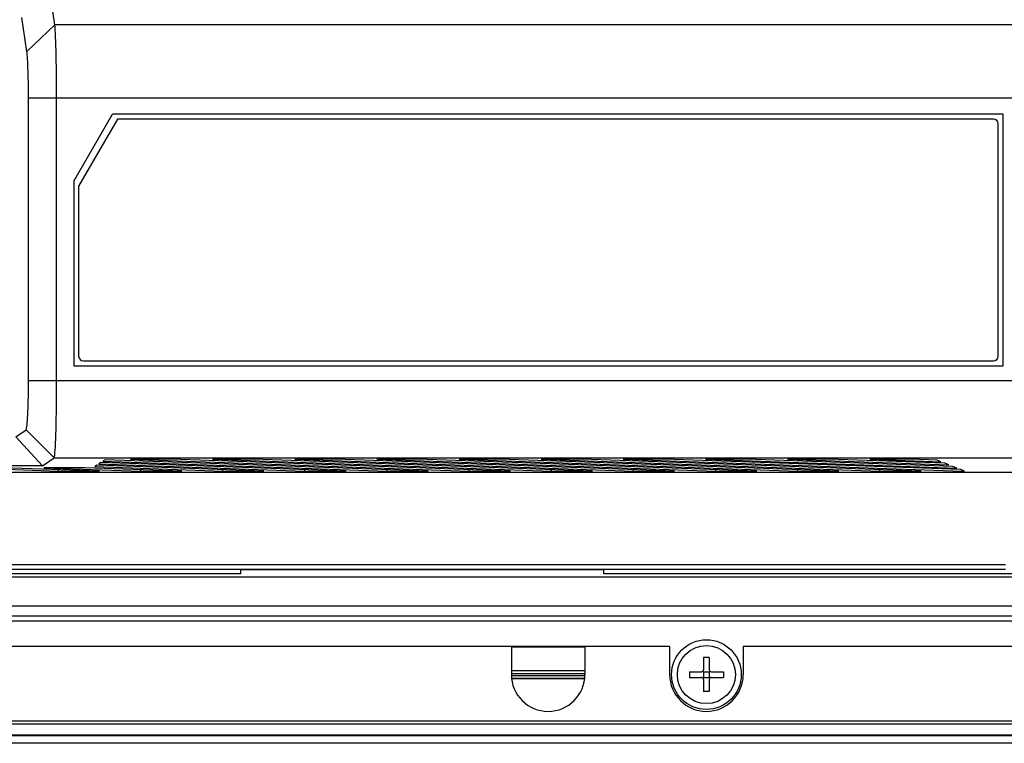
# Model space of a CAD drawing. Extents: x 0 to 750, y 0 to 420.
# Tile 18 of 45: x 358 to 409, y 166 to 203. Entities that reach past the tile are written whole.
import ezdxf

# ---------------------------------------------------------------- set-up
doc = ezdxf.new("R2010")
doc.units = 0
doc.header["$LTSCALE"] = 41.25
doc.layers.get('0').update_dxf_attribs({"linetype": 'CONTINUOUS'})
doc.layers.add('03___PRT_ALL_CURVES', color=7, linetype='CONTINUOUS')

msp = doc.modelspace()

# ---------------------------------------------------------------- linework, layer by layer
at = {"color": 7, "linetype": 'CONTINUOUS'}
for p, q in [((360.015, 202.762), (359.813, 204.17)), ((358.563, 201.396), (358.311, 203.152)), ((358.563, 201.396), (360.015, 202.762)), ((426.045, 202.762), (360.015, 202.762)), ((358.651, 184.389), (358.651, 199.003)), ((358.651, 199.003), (428.23, 199.003)), ((360.103, 184.389), (360.103, 199.003)), ((360.99, 194.686), (362.99, 198.15)), ((363.24, 197.9), (361.24, 194.436)), ((408.99, 198.15), (362.99, 198.15)), ((408.49, 197.9), (363.24, 197.9)), ((408.99, 185.15), (408.99, 198.15)), ((408.74, 185.65), (408.74, 197.65)), ((360.99, 194.686), (360.99, 185.15)), ((361.24, 194.436), (361.24, 185.65)), ((360.99, 185.15), (408.99, 185.15)), ((361.49, 185.4), (408.49, 185.4)), ((358.651, 184.389), (428.23, 184.389)), ((357.99, 181.489), (358.523, 181.844)), ((358.523, 181.844), (359.974, 180.391)), ((359.367, 179.986), (357.99, 181.489)), ((359.367, 179.986), (359.974, 180.391)), ((359.974, 180.391), (426.092, 180.391)), ((362.391, 180.154), (362.286, 180.084)), ((362.286, 180.084), (372.931, 179.712)), ((375.052, 179.712), (362.391, 180.154)), ((362.603, 180.295), (362.497, 180.225)), ((362.497, 180.225), (377.174, 179.712)), ((379.295, 179.712), (362.603, 180.295)), ((366.038, 180.323), (363.916, 180.323)), ((363.916, 180.323), (381.416, 179.712)), ((383.538, 179.712), (366.038, 180.323)), ((370.28, 180.323), (368.159, 180.323)), ((368.159, 180.323), (385.659, 179.712)), ((387.78, 179.712), (370.28, 180.323)), ((374.523, 180.323), (372.401, 180.323)), ((372.401, 180.323), (389.901, 179.712)), ((392.023, 179.712), (374.523, 180.323)), ((378.765, 180.323), (376.644, 180.323)), ((376.644, 180.323), (394.144, 179.712)), ((396.265, 179.712), (378.765, 180.323)), ((383.008, 180.323), (380.887, 180.323)), ((380.887, 180.323), (398.387, 179.712)), ((400.508, 179.712), (383.008, 180.323)), ((387.251, 180.323), (385.129, 180.323)), ((385.129, 180.323), (402.629, 179.712)), ((404.751, 179.712), (387.251, 180.323)), ((391.493, 180.323), (389.372, 180.323)), ((389.372, 180.323), (406.872, 179.712)), ((406.798, 179.789), (391.493, 180.323)), ((395.736, 180.323), (393.615, 180.323)), ((393.615, 180.323), (406.594, 179.87)), ((406.391, 179.951), (395.736, 180.323)), ((399.979, 180.323), (397.857, 180.323)), ((397.857, 180.323), (406.188, 180.032)), ((405.984, 180.114), (399.979, 180.323)), ((404.221, 180.323), (402.1, 180.323)), ((402.1, 180.323), (405.781, 180.195)), ((405.577, 180.276), (404.221, 180.323)), ((405.781, 180.195), (405.577, 180.276)), ((406.188, 180.032), (405.984, 180.114)), ((323.493, 179.653), (422.487, 179.653)), ((359.367, 179.986), (337.492, 179.986)), ((355.203, 179.887), (360.203, 179.712)), ((362.324, 179.712), (357.324, 179.887)), ((361.567, 179.887), (359.446, 179.887)), ((359.446, 179.887), (364.446, 179.712)), ((360.203, 179.712), (360.203, 179.786)), ((360.203, 179.712), (362.324, 179.712)), ((366.567, 179.712), (361.567, 179.887)), ((362.18, 180.014), (362.074, 179.943)), ((362.074, 179.943), (368.688, 179.712)), ((370.81, 179.712), (362.18, 180.014)), ((364.446, 179.712), (364.446, 179.786)), ((364.446, 179.712), (366.567, 179.712)), ((368.688, 179.712), (368.688, 179.786)), ((368.688, 179.712), (370.81, 179.712)), ((372.931, 179.712), (372.931, 179.786)), ((372.931, 179.712), (375.052, 179.712)), ((377.174, 179.712), (377.174, 179.786)), ((377.174, 179.712), (379.295, 179.712)), ((381.416, 179.712), (381.416, 179.786)), ((381.416, 179.712), (383.538, 179.712)), ((385.659, 179.712), (385.659, 179.786)), ((385.659, 179.712), (387.78, 179.712)), ((389.901, 179.712), (389.901, 179.786)), ((389.901, 179.712), (392.023, 179.712)), ((394.144, 179.712), (394.144, 179.786)), ((394.144, 179.712), (396.265, 179.712)), ((398.387, 179.712), (398.387, 179.786)), ((398.387, 179.712), (400.508, 179.712)), ((402.629, 179.712), (402.629, 179.786)), ((402.629, 179.712), (404.751, 179.712)), ((406.594, 179.87), (406.391, 179.951)), ((406.99, 179.712), (406.798, 179.789)), ((406.872, 179.712), (406.872, 179.759)), ((406.872, 179.712), (406.99, 179.712)), ((336.875, 174.895), (409.105, 174.895)), ((336.875, 174.641), (409.105, 174.641)), ((388.365, 174.606), (369.615, 174.606)), ((369.615, 174.4), (369.615, 174.606)), ((388.365, 174.4), (388.365, 174.606)), ((369.615, 174.4), (325.988, 174.4)), ((419.992, 174.4), (388.365, 174.4)), ((391.765, 170.65), (317.99, 170.65)), ((383.59, 170.65), (383.59, 169.2)), ((387.39, 170.61), (383.59, 170.61)), ((387.39, 170.65), (387.39, 169.2)), ((391.765, 170.65), (391.765, 169.2)), ((452.99, 170.65), (395.565, 170.65)), ((395.565, 170.65), (395.565, 169.2)), ((393.815, 170.075), (393.515, 170.075)), ((393.515, 170.075), (393.515, 169.45)), ((393.815, 170.075), (393.815, 169.45)), ((387.39, 169.4), (383.59, 169.4)), ((387.39, 169.391), (383.59, 169.391)), ((392.79, 169.35), (393.415, 169.35)), ((392.79, 169.35), (392.79, 169.05)), ((393.515, 169.35), (393.485, 169.379)), ((393.515, 169.35), (393.815, 169.35)), ((393.515, 169.35), (393.515, 169.05)), ((393.815, 169.35), (393.844, 169.379)), ((393.815, 169.35), (393.815, 169.05)), ((393.915, 169.35), (394.54, 169.35)), ((394.54, 169.35), (394.54, 169.05)), ((387.39, 169.242), (383.59, 169.242)), ((383.59, 169.158), (387.39, 169.158)), ((383.6, 169.008), (387.379, 169.008)), ((383.601, 169), (387.378, 169)), ((392.79, 169.05), (393.415, 169.05)), ((393.515, 169.05), (393.485, 169.02)), ((393.515, 169.05), (393.815, 169.05)), ((393.515, 168.95), (393.515, 168.325)), ((393.815, 169.05), (393.844, 169.02)), ((393.815, 168.95), (393.815, 168.325)), ((393.915, 169.05), (394.54, 169.05)), ((393.815, 168.325), (393.515, 168.325)), ((314.99, 166.808), (455.99, 166.808)), ((314.99, 166.65), (455.99, 166.65)), ((313.39, 166.05), (457.59, 166.05)), ((313.429, 166.089), (457.55, 166.089)), ((457.74, 165.65), (313.239, 165.65))]:
    msp.add_line(p, q, dxfattribs=at)
at = {"color": 3, "linetype": 'CONTINUOUS'}
for p, q in [((325.99, 174.249), (422.99, 174.249)), ((325.99, 172.754), (422.99, 172.754)), ((325.99, 172.232), (422.99, 172.232)), ((325.99, 171.983), (422.99, 171.983))]:
    msp.add_line(p, q, dxfattribs=at)
at = {"color": 7, "linetype": 'CONTINUOUS'}
for points in [[(360.103, 199.003), (360.103, 199.329), (360.101, 199.652), (360.099, 199.971), (360.096, 200.284), (360.092, 200.588), (360.088, 200.881), (360.082, 201.162), (360.076, 201.429), (360.069, 201.68), (360.061, 201.913), (360.053, 202.127), (360.044, 202.319), (360.035, 202.49), (360.026, 202.638), (360.015, 202.762)], [(358.651, 199.003), (358.651, 199.213), (358.649, 199.418), (358.647, 199.619), (358.644, 199.818), (358.64, 200.012), (358.636, 200.199), (358.63, 200.377), (358.624, 200.548), (358.617, 200.707), (358.609, 200.855), (358.601, 200.991), (358.592, 201.114), (358.583, 201.222), (358.574, 201.316), (358.563, 201.396)], [(358.523, 181.844), (358.534, 181.862), (358.545, 181.897), (358.556, 181.95), (358.567, 182.021), (358.577, 182.11), (358.587, 182.214), (358.597, 182.335), (358.606, 182.472), (358.614, 182.621), (358.621, 182.783), (358.628, 182.958), (358.634, 183.142), (358.639, 183.336), (358.644, 183.538), (358.647, 183.745), (358.649, 183.955), (358.651, 184.169), (358.651, 184.389)], [(359.974, 180.391), (359.986, 180.418), (359.997, 180.473), (360.008, 180.557), (360.019, 180.669), (360.029, 180.808), (360.039, 180.973), (360.049, 181.163), (360.058, 181.376), (360.066, 181.611), (360.073, 181.867), (360.08, 182.14), (360.086, 182.431), (360.091, 182.735), (360.096, 183.051), (360.099, 183.377), (360.101, 183.71), (360.103, 184.048), (360.103, 184.389)]]:
    msp.add_lwpolyline(points, dxfattribs=at)
at = {"color": 3, "linetype": 'CONTINUOUS'}
msp.add_circle((393.665, 169.2), 1.8, dxfattribs=at)
at = {"color": 7, "linetype": 'CONTINUOUS'}
msp.add_circle((393.665, 169.2), 1.5, dxfattribs=at)
for centre, radius, start, end in [((408.49, 197.65), 0.25, 0, 90), ((361.49, 185.65), 0.25, 180, 270), ((408.49, 185.65), 0.25, 270, 360), ((393.415, 169.45), 0.1, 270, 360), ((393.915, 169.45), 0.1, 180, 270), ((385.49, 169.2), 1.9, 180, 360), ((393.665, 169.2), 1.9, 180, 360), ((393.415, 168.95), 0.1, 0, 90), ((393.915, 168.95), 0.1, 90, 180)]:
    msp.add_arc(centre, radius, start, end, dxfattribs=at)
at = {"layer": '03___PRT_ALL_CURVES', "color": 4, "linetype": 'CONTINUOUS'}
msp.add_line((387.39, 170.65), (383.59, 170.65), dxfattribs=at)

doc.saveas('drawing.dxf')
